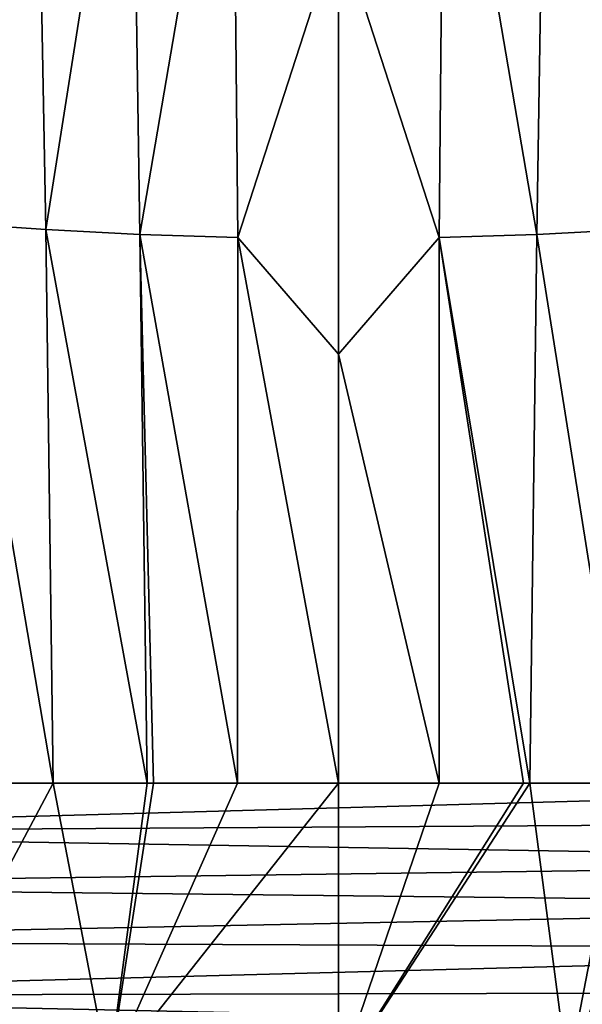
# Model space of a CAD drawing. Header units: metres. Extents: x -82 to 67, y -109 to 109.
# Tile 46 of 216: x -17 to -8, y -91 to -74. Entities that reach past the tile are written whole.
import ezdxf

# ---------------------------------------------------------------- set-up
doc = ezdxf.new("R2010")
doc.units = ezdxf.units.M
doc.layers.add('solid_21_382_010_XXX', color=7, linetype='CONTINUOUS')

msp = doc.modelspace()

# ---------------------------------------------------------------- linework, layer by layer
at = {"layer": 'solid_21_382_010_XXX'}
for points in [[(2.598529, -44.197315, -22.642931), (-26.784246, -44.197315, -22.642931), (-26.784435, -86.858612, -22.642931)], [(2.598529, -44.197315, -22.642931), (-26.784435, -86.858612, -22.642931), (2.598693, -86.85862, -22.642931)], [(-17.090065, -68.596245, -59.719662), (-18.382854, -77.627205, -59.245567), (-18.565128, -68.395668, -59.669212)], [(-16.920248, -77.727493, -59.307304), (-18.382854, -77.627205, -59.245567), (-17.090065, -68.596245, -59.719662)], [(-16.920248, -77.727493, -59.307304), (-17.090065, -68.596245, -59.719662), (-15.509766, -68.753029, -59.742138)], [(-8.675786, -68.754181, -59.742088), (-7.095463, -68.596024, -59.719673), (-7.265283, -77.727379, -59.307308)], [(-16.920248, -77.727493, -59.307304), (-15.509766, -68.753029, -59.742138), (-15.370469, -77.805885, -59.336712)], [(-15.370469, -77.805885, -59.336712), (-15.509766, -68.753029, -59.742138), (-13.838552, -68.858994, -59.747536)], [(-15.370469, -77.805885, -59.336712), (-13.838552, -68.858994, -59.747536), (-13.753744, -77.858864, -59.345665)], [(-13.753744, -77.858864, -59.345665), (-13.838552, -68.858994, -59.747536), (-12.092772, -72.726845, -59.581882)], [(-10.431793, -77.859337, -59.345642), (-12.092772, -72.726845, -59.581882), (-10.346991, -68.859932, -59.747494)], [(-10.431793, -77.859337, -59.345642), (-10.346991, -68.859932, -59.747494), (-8.815073, -77.806465, -59.336685)], [(-10.346991, -68.859932, -59.747494), (-8.675786, -68.754181, -59.742088), (-8.815073, -77.806465, -59.336685)], [(-8.815073, -77.806465, -59.336685), (-8.675786, -68.754181, -59.742088), (-7.265283, -77.727379, -59.307308)], [(-13.753744, -77.858864, -59.345665), (-12.092772, -72.726845, -59.581882), (-12.092774, -79.780594, -59.254894)], [(-10.431793, -77.859337, -59.345642), (-12.092774, -79.780594, -59.254894), (-12.092772, -72.726845, -59.581882)], [(-16.920248, -77.727493, -59.307304), (-16.803005, -86.858742, -58.844105), (-18.382854, -77.627205, -59.245567)], [(-17.583183, -86.858742, -58.809967), (-18.382854, -77.627205, -59.245567), (-16.803005, -86.858742, -58.844105)], [(-16.920248, -77.727493, -59.307304), (-15.370469, -77.805885, -59.336712), (-15.249829, -86.858742, -58.882149)], [(-16.920248, -77.727493, -59.307304), (-15.249829, -86.858742, -58.882149), (-16.803005, -86.858742, -58.844105)], [(-8.815073, -77.806465, -59.336685), (-7.265283, -77.727379, -59.307308), (-7.382443, -86.858742, -58.844135)], [(-15.370469, -77.805885, -59.336712), (-13.753744, -77.858864, -59.345665), (-13.756359, -86.858742, -58.895016)], [(-15.370469, -77.805885, -59.336712), (-13.756359, -86.858742, -58.895016), (-15.145585, -86.858742, -58.88364)], [(-15.249829, -86.858742, -58.882149), (-15.370469, -77.805885, -59.336712), (-15.145585, -86.858742, -58.88364)], [(-13.756359, -86.858742, -58.895016), (-13.753744, -77.858864, -59.345665), (-12.092756, -86.858742, -58.896919)], [(-13.753744, -77.858864, -59.345665), (-12.092774, -79.780594, -59.254894), (-12.092756, -86.858742, -58.896919)], [(-10.431793, -77.859337, -59.345642), (-10.42918, -86.858742, -58.895096), (-12.092774, -79.780594, -59.254894)], [(-10.431793, -77.859337, -59.345642), (-8.815073, -77.806465, -59.336685), (-8.935709, -86.858742, -58.882305)], [(-10.431793, -77.859337, -59.345642), (-8.935709, -86.858742, -58.882305), (-9.039953, -86.858742, -58.883793)], [(-10.431793, -77.859337, -59.345642), (-9.039953, -86.858742, -58.883793), (-10.42918, -86.858742, -58.895096)], [(-8.815073, -77.806465, -59.336685), (-7.382443, -86.858742, -58.844135), (-8.935709, -86.858742, -58.882305)], [(-10.42918, -86.858742, -58.895096), (-12.092756, -86.858742, -58.896919), (-12.092774, -79.780594, -59.254894)], [(2.598693, -86.85862, -22.642931), (-26.784435, -86.858612, -22.642931), (-26.784359, -87.672966, -22.642931)], [(2.598876, -87.490929, -22.642931), (2.598693, -86.85862, -22.642931), (-26.784359, -87.672966, -22.642931)], [(-19.353912, -91.654945, -58.385578), (-17.583183, -86.858742, -58.809967), (-16.803005, -86.858742, -58.844105)], [(-15.882174, -91.648193, -58.594643), (-19.353912, -91.654945, -58.385578), (-16.803005, -86.858742, -58.844105)], [(-15.882174, -91.648193, -58.594643), (-16.803005, -86.858742, -58.844105), (-15.249829, -86.858742, -58.882149)], [(-15.882174, -91.648193, -58.594643), (-13.756359, -86.858742, -58.895016), (-12.092756, -86.858742, -58.896919)], [(-15.882174, -91.648193, -58.594643), (-12.092756, -86.858742, -58.896919), (-12.092766, -91.715134, -58.618755)], [(-15.882174, -91.648193, -58.594643), (-15.145585, -86.858742, -58.88364), (-13.756359, -86.858742, -58.895016)], [(-15.882174, -91.648193, -58.594643), (-15.249829, -86.858742, -58.882149), (-15.145585, -86.858742, -58.88364)], [(-12.092766, -91.715134, -58.618755), (-12.092756, -86.858742, -58.896919), (-10.42918, -86.858742, -58.895096)], [(-12.092766, -91.715134, -58.618755), (-9.039953, -86.858742, -58.883793), (-8.935709, -86.858742, -58.882305)], [(-8.303686, -91.648193, -58.59465), (-12.092766, -91.715134, -58.618755), (-8.935709, -86.858742, -58.882305)], [(-12.092766, -91.715134, -58.618755), (-10.42918, -86.858742, -58.895096), (-9.039953, -86.858742, -58.883793)], [(-8.303686, -91.648193, -58.59465), (-8.935709, -86.858742, -58.882305), (-7.382443, -86.858742, -58.844135)], [(-8.303686, -91.648193, -58.59465), (-5.950332, -86.858742, -58.770626), (-4.832226, -91.654823, -58.385658)], [(-8.303686, -91.648193, -58.59465), (-6.602357, -86.858742, -58.80994), (-5.950332, -86.858742, -58.770626)], [(-8.303686, -91.648193, -58.59465), (-7.382443, -86.858742, -58.844135), (-6.602357, -86.858742, -58.80994)], [(2.598876, -87.490929, -22.642931), (-26.784359, -87.672966, -22.642931), (2.59736, -88.162445, -22.642931)], [(2.59736, -88.162445, -22.642931), (-26.784359, -87.672966, -22.642931), (-26.78163, -88.552437, -22.642931)], [(2.59736, -88.162445, -22.642931), (-26.78163, -88.552437, -22.642931), (2.594256, -88.876022, -22.642931)], [(2.594256, -88.876022, -22.642931), (-26.78163, -88.552437, -22.642931), (-26.775116, -89.466179, -22.642931)], [(2.594256, -88.876022, -22.642931), (-26.775116, -89.466179, -22.642931), (2.588013, -89.591003, -22.642931)], [(2.588013, -89.591003, -22.642931), (-26.775116, -89.466179, -22.642931), (-26.763145, -90.368538, -22.642931)], [(2.588013, -89.591003, -22.642931), (-26.763145, -90.368538, -22.642931), (2.578311, -90.301804, -22.642931)], [(2.578311, -90.301804, -22.642931), (-26.763145, -90.368538, -22.642931), (2.564258, -90.992035, -22.642931)], [(2.564258, -90.992035, -22.642931), (-26.763145, -90.368538, -22.642931), (-26.744268, -91.231758, -22.642931)]]:
    msp.add_3dface(points, dxfattribs=at)

doc.saveas('drawing.dxf')
